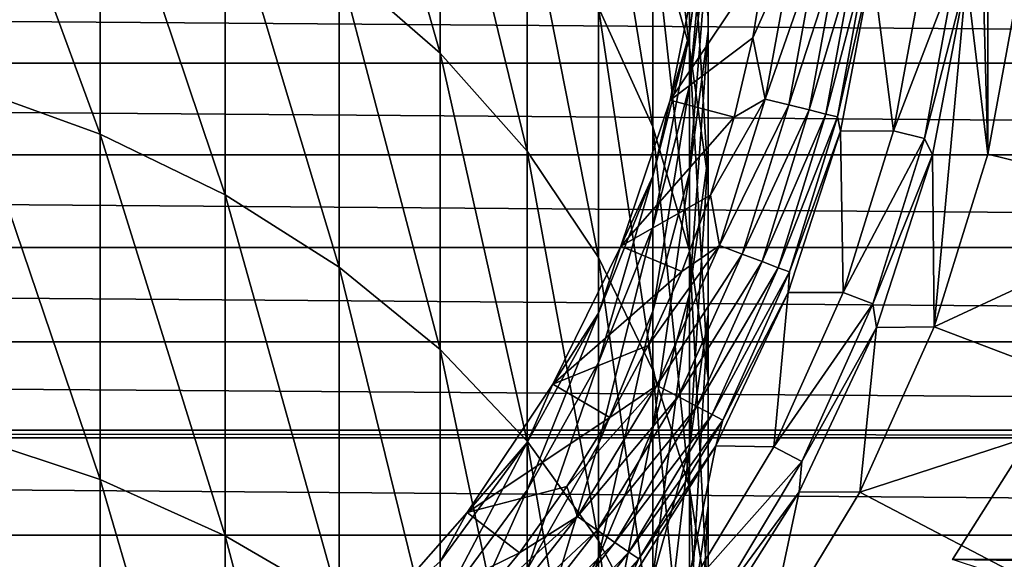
# Model space of a CAD drawing. Header units: metres. Extents: x -101 to 101, y -261 to 23.
# Tile 155 of 256: x 5 to 14, y -7 to -2. Entities that reach past the tile are written whole.
import ezdxf

# ---------------------------------------------------------------- set-up
doc = ezdxf.new("R2010")
doc.units = ezdxf.units.M
doc.layers.add('solid_505151_K2442K1000C34', color=7, linetype='CONTINUOUS')

msp = doc.modelspace()

# ---------------------------------------------------------------- linework, layer by layer
at = {"layer": 'solid_505151_K2442K1000C34'}
for points in [[(13.5, 0, 79.5), (13.593184, -3.350416, 79.5), (13.593184, 3.350416, 79.5)], [(13.593184, -3.350416, 79.5), (13.897923, -1.687526, 79.5), (13.593184, 3.350416, 79.5)], [(8.475646, -2.409731, 163.355133), (8.475646, 0.032482, 159.525558), (7.530018, 0.90435, 160.029419)], [(7.530018, -1.585146, 163.933136), (8.475646, -2.409731, 163.355133), (7.530018, 0.90435, 160.029419)], [(10.80516, -2.354679, 153.40387), (10.80516, -0.780864, 149.607437), (10.461621, 0.476326, 150.065353)], [(10.461621, -1.142234, 153.969727), (10.80516, -2.354679, 153.40387), (10.461621, 0.476326, 150.065353)], [(5.29929, -3.164805, 168.647308), (5.29929, -0.258004, 164.863419), (4.04937, 0.223623, 165.201035)], [(4.04937, -2.714468, 169.025635), (5.29929, -3.164805, 168.647308), (4.04937, 0.223623, 165.201035)], [(9.287607, -3.324863, 162.713654), (9.287607, -0.935126, 158.96637), (8.475646, 0.032482, 159.525558)], [(8.475646, -2.409731, 163.355133), (9.287607, -3.324863, 162.713654), (8.475646, 0.032482, 159.525558)], [(10.461621, -3.095255, 157.718002), (10.461621, -1.142234, 153.969727), (9.953097, 0.021634, 154.512924)], [(9.953097, -1.983215, 158.360672), (10.461621, -3.095255, 157.718002), (9.953097, 0.021634, 154.512924)], [(10.978294, -2.202277, 144.97551), (10.978294, -1.364366, 141.197922), (10.978294, -0.003977, 141.437881)], [(10.978294, -0.868011, 145.333252), (10.978294, -2.202277, 144.97551), (10.978294, -0.003977, 141.437881)], [(13.393546, -1.692019, 79.5), (13.593184, -3.350416, 79.5), (13.5, 0, 79.5)], [(6.465638, -3.731537, 168.171188), (6.465638, -0.864114, 164.438568), (5.29929, -0.258004, 164.863419)], [(5.29929, -3.164805, 168.647308), (6.465638, -3.731537, 168.171188), (5.29929, -0.258004, 164.863419)], [(10.978294, -3.596581, 152.824265), (10.978294, -2.068598, 149.138382), (10.80516, -0.780864, 149.607437)], [(10.80516, -2.354679, 153.40387), (10.978294, -3.596581, 152.824265), (10.80516, -0.780864, 149.607437)], [(7.530018, -4.405725, 167.604782), (7.530018, -1.585146, 163.933136), (6.465638, -0.864114, 164.438568)], [(6.465638, -3.731537, 168.171188), (7.530018, -4.405725, 167.604782), (6.465638, -0.864114, 164.438568)], [(10.978294, -0.859221, 137.361633), (10.80516, -2.224508, 137.242218), (10.905893, -1.435788, 133.5)], [(10.80516, -2.714028, 140.959854), (10.80516, -2.224508, 137.242218), (10.978294, -0.859221, 137.361633)], [(10.978294, -1.364366, 141.197922), (10.80516, -2.714028, 140.959854), (10.978294, -0.859221, 137.361633)], [(10.978294, -3.366566, 148.665604), (10.978294, -2.202277, 144.97551), (10.978294, -0.868011, 145.333252)], [(10.978294, -2.068598, 149.138382), (10.978294, -3.366566, 148.665604), (10.978294, -0.868011, 145.333252)], [(9.953097, -4.316112, 162.018829), (9.953097, -1.983215, 158.360672), (9.287607, -0.935126, 158.96637)], [(9.287607, -3.324863, 162.713654), (9.953097, -4.316112, 162.018829), (9.287607, -0.935126, 158.96637)], [(10.80516, -4.253709, 157.048523), (10.80516, -2.354679, 153.40387), (10.461621, -1.142234, 153.969727)], [(10.461621, -3.095255, 157.718002), (10.80516, -4.253709, 157.048523), (10.461621, -1.142234, 153.969727)], [(10.80516, -3.526022, 144.620605), (10.80516, -2.714028, 140.959854), (10.978294, -1.364366, 141.197922)], [(10.978294, -2.202277, 144.97551), (10.80516, -3.526022, 144.620605), (10.978294, -1.364366, 141.197922)], [(10.905893, -1.435788, 133.5), (10.625184, -2.847009, 133.5), (10.905888, -1.435821, 94.5)], [(10.80516, -2.224508, 137.242218), (10.625184, -2.847009, 133.5), (10.905893, -1.435788, 133.5)], [(10.625184, -2.847009, 133.5), (10.62519, -2.846988, 94.5), (10.905888, -1.435821, 94.5)], [(10.905888, -1.435821, 94.5), (10.62519, -2.846988, 94.5), (11.519017, -1.515593, 94.5)], [(11.770058, -1.429144, 94.471214), (11.519017, -1.515593, 94.5), (11.395151, -2.266119, 94.5)], [(11.511976, -2.837447, 94.471214), (11.770058, -1.429144, 94.471214), (11.395151, -2.266119, 94.5)], [(11.993978, -1.456333, 94.385956), (11.770058, -1.429144, 94.471214), (11.511976, -2.837447, 94.471214)], [(11.730987, -2.891428, 94.385956), (11.993978, -1.456333, 94.385956), (11.511976, -2.837447, 94.471214)], [(12.191127, -1.480271, 94.249176), (11.993978, -1.456333, 94.385956), (11.730987, -2.891428, 94.385956)], [(10.62519, -2.846988, 94.5), (11.395151, -2.266119, 94.5), (11.519017, -1.515593, 94.5)], [(11.923813, -2.938956, 94.249176), (12.191127, -1.480271, 94.249176), (11.730987, -2.891428, 94.385956)], [(12.35004, -1.499566, 94.068832), (12.191127, -1.480271, 94.249176), (11.923813, -2.938956, 94.249176)], [(12.079243, -2.977266, 94.068832), (12.35004, -1.499566, 94.068832), (11.923813, -2.938956, 94.249176)], [(12.461478, -1.513097, 93.855415), (12.35004, -1.499566, 94.068832), (12.079243, -2.977266, 94.068832)], [(12.188236, -3.00413, 93.855415), (12.461478, -1.513097, 93.855415), (12.079243, -2.977266, 94.068832)], [(12.188236, -3.00413, 93.855415), (12.511438, -1.580559, 93.621567), (12.461478, -1.513097, 93.855415)], [(56.1884, -2.500874, 26.209948), (-56.1884, -2.500869, 26.209948), (-56.025829, -1.655346, 26.091619)], [(56.1884, -2.500874, 26.209948), (-56.025829, -1.655346, 26.091619), (56.025829, -1.65535, 26.091619)], [(8.475646, -5.176738, 166.957047), (8.475646, -2.409731, 163.355133), (7.530018, -1.585146, 163.933136)], [(7.530018, -4.405725, 167.604782), (8.475646, -5.176738, 166.957047), (7.530018, -1.585146, 163.933136)], [(12.188236, -3.00413, 93.855415), (12.214685, -3.136193, 93.621567), (12.511438, -1.580559, 93.621567)], [(12.511438, -1.580559, 93.621567), (12.214685, -3.136193, 93.621567), (12.711526, -3.13311, 88.931953)], [(12.511438, -1.580559, 93.621567), (12.711526, -3.13311, 88.931953), (12.996499, -1.578061, 88.931953)], [(12.996499, -1.578061, 88.931953), (12.711526, -3.13311, 88.931953), (13.29125, -1.61385, 84.217636)], [(12.711526, -3.13311, 88.931953), (12.999814, -3.204166, 84.217636), (13.29125, -1.61385, 84.217636)], [(13.29125, -1.61385, 84.217636), (12.999814, -3.204166, 84.217636), (13.393546, -1.692019, 79.5)], [(12.999814, -3.204166, 84.217636), (13.075863, -3.357349, 79.5), (13.393546, -1.692019, 79.5)], [(13.393546, -1.692019, 79.5), (13.075863, -3.357349, 79.5), (13.090248, -4.964407, 79.5)], [(13.393546, -1.692019, 79.5), (13.090248, -4.964407, 79.5), (13.593184, -3.350416, 79.5)], [(15.535085, -3.828986, 76.035896), (13.897923, -1.687526, 79.5), (13.593184, -3.350416, 79.5)], [(10.461621, -5.367843, 161.281601), (10.461621, -3.095255, 157.718002), (9.953097, -1.983215, 158.360672)], [(9.953097, -4.316112, 162.018829), (10.461621, -5.367843, 161.281601), (9.953097, -1.983215, 158.360672)], [(10.978294, -4.848352, 152.240036), (10.978294, -3.366566, 148.665604), (10.978294, -2.068598, 149.138382)], [(10.978294, -3.596581, 152.824265), (10.978294, -4.848352, 152.240036), (10.978294, -2.068598, 149.138382)], [(10.80516, -4.654299, 148.196548), (10.80516, -3.526022, 144.620605), (10.978294, -2.202277, 144.97551)], [(10.978294, -3.366566, 148.665604), (10.80516, -4.654299, 148.196548), (10.978294, -2.202277, 144.97551)], [(10.80516, -2.224508, 137.242218), (10.461621, -3.557411, 137.125626), (10.625184, -2.847009, 133.5)], [(10.461621, -4.031678, 140.727417), (10.461621, -3.557411, 137.125626), (10.80516, -2.224508, 137.242218)], [(10.80516, -2.714028, 140.959854), (10.461621, -4.031678, 140.727417), (10.80516, -2.224508, 137.242218)], [(10.62519, -2.846988, 94.5), (11.222474, -3.006799, 94.5), (11.395151, -2.266119, 94.5)], [(11.511976, -2.837447, 94.471214), (11.395151, -2.266119, 94.5), (11.222474, -3.006799, 94.5)], [(10.978294, -5.440308, 156.362778), (10.978294, -3.596581, 152.824265), (10.80516, -2.354679, 153.40387)], [(10.80516, -4.253709, 157.048523), (10.978294, -5.440308, 156.362778), (10.80516, -2.354679, 153.40387)], [(9.287607, -6.032416, 166.238174), (9.287607, -3.324863, 162.713654), (8.475646, -2.409731, 163.355133)], [(8.475646, -5.176738, 166.957047), (9.287607, -6.032416, 166.238174), (8.475646, -2.409731, 163.355133)], [(56.422733, -3.357615, 26.380615), (-56.422733, -3.357608, 26.380613), (-56.1884, -2.500869, 26.209948)], [(56.422733, -3.357615, 26.380615), (-56.1884, -2.500869, 26.209948), (56.1884, -2.500874, 26.209948)], [(5.29929, -6.390643, 172.163162), (5.29929, -3.164805, 168.647308), (4.04937, -2.714468, 169.025635)], [(4.04937, -5.975031, 172.579346), (5.29929, -6.390643, 172.163162), (4.04937, -2.714468, 169.025635)], [(10.461621, -4.81837, 144.274094), (10.461621, -4.031678, 140.727417), (10.80516, -2.714028, 140.959854)], [(10.80516, -3.526022, 144.620605), (10.461621, -4.81837, 144.274094), (10.80516, -2.714028, 140.959854)], [(10.162675, -4.209518, 133.5), (10.162681, -4.209498, 94.5), (10.62519, -2.846988, 94.5)], [(10.625184, -2.847009, 133.5), (10.162675, -4.209518, 133.5), (10.62519, -2.846988, 94.5)], [(10.461621, -3.557411, 137.125626), (10.162675, -4.209518, 133.5), (10.625184, -2.847009, 133.5)], [(10.62519, -2.846988, 94.5), (10.162681, -4.209498, 94.5), (11.222474, -3.006799, 94.5)], [(11.511976, -2.837447, 94.471214), (11.222474, -3.006799, 94.5), (11.001671, -3.734701, 94.5)], [(11.086024, -4.204374, 94.471214), (11.511976, -2.837447, 94.471214), (11.001671, -3.734701, 94.5)], [(11.730987, -2.891428, 94.385956), (11.511976, -2.837447, 94.471214), (11.086024, -4.204374, 94.471214)], [(11.296931, -4.284361, 94.385956), (11.730987, -2.891428, 94.385956), (11.086024, -4.204374, 94.471214)], [(11.923813, -2.938956, 94.249176), (11.730987, -2.891428, 94.385956), (11.296931, -4.284361, 94.385956)], [(11.482623, -4.354784, 94.249176), (11.923813, -2.938956, 94.249176), (11.296931, -4.284361, 94.385956)], [(12.079243, -2.977266, 94.068832), (11.923813, -2.938956, 94.249176), (11.482623, -4.354784, 94.249176)], [(10.162681, -4.209498, 94.5), (11.001671, -3.734701, 94.5), (11.222474, -3.006799, 94.5)], [(11.632301, -4.41155, 94.068832), (12.079243, -2.977266, 94.068832), (11.482623, -4.354784, 94.249176)], [(12.188236, -3.00413, 93.855415), (12.079243, -2.977266, 94.068832), (11.632301, -4.41155, 94.068832)], [(11.737263, -4.451356, 93.855415), (12.188236, -3.00413, 93.855415), (11.632301, -4.41155, 94.068832)], [(11.737263, -4.451356, 93.855415), (12.214685, -3.136193, 93.621567), (12.188236, -3.00413, 93.855415)], [(10.80516, -6.463472, 160.513596), (10.80516, -4.253709, 157.048523), (10.461621, -3.095255, 157.718002)], [(10.461621, -5.367843, 161.281601), (10.80516, -6.463472, 160.513596), (10.461621, -3.095255, 157.718002)], [(6.465638, -6.913674, 171.639404), (6.465638, -3.731537, 168.171188), (5.29929, -3.164805, 168.647308)], [(5.29929, -6.390643, 172.163162), (6.465638, -6.913674, 171.639404), (5.29929, -3.164805, 168.647308)], [(12.214685, -3.136193, 93.621567), (11.725301, -4.642367, 93.621567), (12.24119, -4.642471, 88.931953)], [(11.737263, -4.451356, 93.855415), (11.725301, -4.642367, 93.621567), (12.214685, -3.136193, 93.621567)], [(12.214685, -3.136193, 93.621567), (12.24119, -4.642471, 88.931953), (12.711526, -3.13311, 88.931953)], [(12.711526, -3.13311, 88.931953), (12.24119, -4.642471, 88.931953), (12.999814, -3.204166, 84.217636)], [(12.24119, -4.642471, 88.931953), (12.518811, -4.747759, 84.217636), (12.999814, -3.204166, 84.217636)], [(12.999814, -3.204166, 84.217636), (12.518811, -4.747759, 84.217636), (13.075863, -3.357349, 79.5)], [(56.733807, -4.224397, 26.607138), (-56.733807, -4.224389, 26.607136), (-56.422733, -3.357608, 26.380613)], [(56.733807, -4.224397, 26.607138), (-56.422733, -3.357608, 26.380613), (56.422733, -3.357615, 26.380615)], [(9.953097, -6.959265, 165.459503), (9.953097, -4.316112, 162.018829), (9.287607, -3.324863, 162.713654)], [(9.287607, -6.032416, 166.238174), (9.953097, -6.959265, 165.459503), (9.287607, -3.324863, 162.713654)], [(10.80516, -6.090254, 151.660431), (10.80516, -4.654299, 148.196548), (10.978294, -3.366566, 148.665604)], [(10.978294, -4.848352, 152.240036), (10.80516, -6.090254, 151.660431), (10.978294, -3.366566, 148.665604)], [(12.518811, -4.747759, 84.217636), (12.551964, -4.969725, 79.5), (13.075863, -3.357349, 79.5)], [(13.075863, -3.357349, 79.5), (12.551964, -4.969725, 79.5), (13.090248, -4.964407, 79.5)], [(15.535085, -3.828986, 76.035896), (13.593184, -3.350416, 79.5), (13.090248, -4.964407, 79.5)], [(10.461621, -3.557411, 137.125626), (9.953097, -4.836911, 137.013718), (10.162675, -4.209518, 133.5)], [(9.953097, -5.296535, 140.504303), (9.953097, -4.836911, 137.013718), (10.461621, -3.557411, 137.125626)], [(10.461621, -4.031678, 140.727417), (9.953097, -5.296535, 140.504303), (10.461621, -3.557411, 137.125626)], [(10.461621, -5.911489, 147.738617), (10.461621, -4.81837, 144.274094), (10.80516, -3.526022, 144.620605)], [(10.80516, -4.654299, 148.196548), (10.461621, -5.911489, 147.738617), (10.80516, -3.526022, 144.620605)], [(10.978294, -6.636337, 155.67157), (10.978294, -4.848352, 152.240036), (10.978294, -3.596581, 152.824265)], [(10.978294, -5.440308, 156.362778), (10.978294, -6.636337, 155.67157), (10.978294, -3.596581, 152.824265)], [(7.530018, -7.535877, 171.016342), (7.530018, -4.405725, 167.604782), (6.465638, -3.731537, 168.171188)], [(6.465638, -6.913674, 171.639404), (7.530018, -7.535877, 171.016342), (6.465638, -3.731537, 168.171188)], [(10.162681, -4.209498, 94.5), (10.73372, -4.446573, 94.5), (11.001671, -3.734701, 94.5)], [(11.086024, -4.204374, 94.471214), (11.001671, -3.734701, 94.5), (10.73372, -4.446573, 94.5)], [(14.960263, -5.67367, 76.035896), (15.535085, -3.828986, 76.035896), (13.090248, -4.964407, 79.5)], [(9.953097, -6.058939, 143.941483), (9.953097, -5.296535, 140.504303), (10.461621, -4.031678, 140.727417)], [(10.461621, -4.81837, 144.274094), (9.953097, -6.058939, 143.941483), (10.461621, -4.031678, 140.727417)], [(57.129299, -5.104124, 26.895109), (-57.129295, -5.104117, 26.895107), (-56.733807, -4.224389, 26.607136)], [(57.129299, -5.104124, 26.895109), (-56.733807, -4.224389, 26.607136), (56.733807, -4.224397, 26.607138)], [(10.162681, -4.209498, 94.5), (9.526265, -5.500021, 94.5), (10.73372, -4.446573, 94.5)], [(9.526279, -5.5, 133.5), (9.526265, -5.500021, 94.5), (10.162681, -4.209498, 94.5)], [(10.162675, -4.209518, 133.5), (9.526279, -5.5, 133.5), (10.162681, -4.209498, 94.5)], [(9.953097, -4.836911, 137.013718), (9.526279, -5.5, 133.5), (10.162675, -4.209518, 133.5)], [(11.086024, -4.204374, 94.471214), (10.73372, -4.446573, 94.5), (10.419763, -5.139386, 94.5)], [(10.498413, -5.509993, 94.471214), (11.086024, -4.204374, 94.471214), (10.419763, -5.139386, 94.5)], [(11.296931, -4.284361, 94.385956), (11.086024, -4.204374, 94.471214), (10.498413, -5.509993, 94.471214)], [(10.461621, -7.942668, 164.633331), (10.461621, -5.367843, 161.281601), (9.953097, -4.316112, 162.018829)], [(9.953097, -6.959265, 165.459503), (10.461621, -7.942668, 164.633331), (9.953097, -4.316112, 162.018829)], [(10.698141, -5.614818, 94.385956), (11.296931, -4.284361, 94.385956), (10.498413, -5.509993, 94.471214)], [(11.482623, -4.354784, 94.249176), (11.296931, -4.284361, 94.385956), (10.698141, -5.614818, 94.385956)], [(10.978294, -7.585718, 159.726944), (10.978294, -5.440308, 156.362778), (10.80516, -4.253709, 157.048523)], [(10.80516, -6.463472, 160.513596), (10.978294, -7.585718, 159.726944), (10.80516, -4.253709, 157.048523)], [(8.475646, -8.247439, 170.303802), (8.475646, -5.176738, 166.957047), (7.530018, -4.405725, 167.604782)], [(7.530018, -7.535877, 171.016342), (8.475646, -8.247439, 170.303802), (7.530018, -4.405725, 167.604782)], [(10.87399, -5.70711, 94.249176), (11.482623, -4.354784, 94.249176), (10.698141, -5.614818, 94.385956)], [(11.632301, -4.41155, 94.068832), (11.482623, -4.354784, 94.249176), (10.87399, -5.70711, 94.249176)], [(11.015735, -5.781504, 94.068832), (11.632301, -4.41155, 94.068832), (10.87399, -5.70711, 94.249176)], [(11.737263, -4.451356, 93.855415), (11.632301, -4.41155, 94.068832), (11.015735, -5.781504, 94.068832)], [(9.526265, -5.500021, 94.5), (10.419763, -5.139386, 94.5), (10.73372, -4.446573, 94.5)], [(11.115133, -5.833672, 93.855415), (11.737263, -4.451356, 93.855415), (11.015735, -5.781504, 94.068832)], [(11.115133, -5.833672, 93.855415), (11.725301, -4.642367, 93.621567), (11.737263, -4.451356, 93.855415)], [(10.461621, -7.302699, 151.094574), (10.461621, -5.911489, 147.738617), (10.80516, -4.654299, 148.196548)], [(10.80516, -6.090254, 151.660431), (10.461621, -7.302699, 151.094574), (10.80516, -4.654299, 148.196548)], [(11.725301, -4.642367, 93.621567), (11.051001, -6.07533, 93.621567), (11.59235, -6.084135, 88.931953)], [(11.115133, -5.833672, 93.855415), (11.051001, -6.07533, 93.621567), (11.725301, -4.642367, 93.621567)], [(11.725301, -4.642367, 93.621567), (11.59235, -6.084135, 88.931953), (12.24119, -4.642471, 88.931953)], [(12.24119, -4.642471, 88.931953), (11.59235, -6.084135, 88.931953), (12.518811, -4.747759, 84.217636)], [(11.59235, -6.084135, 88.931953), (11.855256, -6.222118, 84.217636), (12.518811, -4.747759, 84.217636)], [(12.518811, -4.747759, 84.217636), (11.855256, -6.222118, 84.217636), (12.551964, -4.969725, 79.5)], [(9.953097, -4.836911, 137.013718), (9.287607, -6.04283, 136.908234), (9.526279, -5.5, 133.5)], [(9.287607, -6.488653, 140.294022), (9.287607, -6.04283, 136.908234), (9.953097, -4.836911, 137.013718)], [(9.953097, -5.296535, 140.504303), (9.287607, -6.488653, 140.294022), (9.953097, -4.836911, 137.013718)], [(9.953097, -7.118309, 147.299042), (9.953097, -6.058939, 143.941483), (10.461621, -4.81837, 144.274094)], [(10.461621, -5.911489, 147.738617), (9.953097, -7.118309, 147.299042), (10.461621, -4.81837, 144.274094)], [(10.80516, -7.822936, 154.985825), (10.80516, -6.090254, 151.660431), (10.978294, -4.848352, 152.240036)], [(10.978294, -6.636337, 155.67157), (10.80516, -7.822936, 154.985825), (10.978294, -4.848352, 152.240036)], [(12.551964, -4.969725, 79.5), (12.396441, -6.506014, 79.5), (13.090248, -4.964407, 79.5)], [(14.960263, -5.67367, 76.035896), (13.090248, -4.964407, 79.5), (12.396441, -6.506014, 79.5)], [(12.551964, -4.969725, 79.5), (11.830112, -6.503721, 79.5), (12.396441, -6.506014, 79.5)], [(11.855256, -6.222118, 84.217636), (11.830112, -6.503721, 79.5), (12.551964, -4.969725, 79.5)], [(57.576313, -5.927086, 27.22068), (-57.576317, -5.927089, 27.220682), (-57.129295, -5.104117, 26.895107)], [(57.576313, -5.927086, 27.22068), (-57.129295, -5.104117, 26.895107), (57.129299, -5.104124, 26.895109)], [(9.526265, -5.500021, 94.5), (10.061146, -5.810172, 94.5), (10.419763, -5.139386, 94.5)], [(10.498413, -5.509993, 94.471214), (10.419763, -5.139386, 94.5), (10.061146, -5.810172, 94.5)], [(9.287607, -9.037137, 169.513031), (9.287607, -6.032416, 166.238174), (8.475646, -5.176738, 166.957047)], [(8.475646, -8.247439, 170.303802), (9.287607, -9.037137, 169.513031), (8.475646, -5.176738, 166.957047)], [(9.287607, -7.228166, 143.627991), (9.287607, -6.488653, 140.294022), (9.953097, -5.296535, 140.504303)], [(9.953097, -6.058939, 143.941483), (9.287607, -7.228166, 143.627991), (9.953097, -5.296535, 140.504303)], [(10.80516, -8.967115, 163.772675), (10.80516, -6.463472, 160.513596), (10.461621, -5.367843, 161.281601)], [(10.461621, -7.942668, 164.633331), (10.80516, -8.967115, 163.772675), (10.461621, -5.367843, 161.281601)], [(9.526265, -5.500021, 94.5), (8.726879, -6.696385, 94.5), (10.061146, -5.810172, 94.5)], [(8.726887, -6.696376, 133.5), (8.726879, -6.696385, 94.5), (9.526265, -5.500021, 94.5)], [(9.526279, -5.5, 133.5), (8.726887, -6.696376, 133.5), (9.526265, -5.500021, 94.5)], [(9.287607, -6.04283, 136.908234), (8.726887, -6.696376, 133.5), (9.526279, -5.5, 133.5)], [(10.498413, -5.509993, 94.471214), (10.061146, -5.810172, 94.5), (9.659404, -6.456056, 94.5)], [(9.757712, -6.735262, 94.471214), (10.498413, -5.509993, 94.471214), (9.659404, -6.456056, 94.5)], [(10.698141, -5.614818, 94.385956), (10.498413, -5.509993, 94.471214), (9.757712, -6.735262, 94.471214)], [(10.978294, -8.716885, 158.934036), (10.978294, -6.636337, 155.67157), (10.978294, -5.440308, 156.362778)], [(10.978294, -7.585718, 159.726944), (10.978294, -8.716885, 158.934036), (10.978294, -5.440308, 156.362778)], [(9.943349, -6.863398, 94.385956), (10.698141, -5.614818, 94.385956), (9.757712, -6.735262, 94.471214)], [(10.87399, -5.70711, 94.249176), (10.698141, -5.614818, 94.385956), (9.943349, -6.863398, 94.385956)], [(14.16727, -7.435621, 76.035896), (14.960263, -5.67367, 76.035896), (12.396441, -6.506014, 79.5)], [(10.106791, -6.976214, 94.249176), (10.87399, -5.70711, 94.249176), (9.943349, -6.863398, 94.385956)], [(11.015735, -5.781504, 94.068832), (10.87399, -5.70711, 94.249176), (10.106791, -6.976214, 94.249176)], [(10.238535, -7.06715, 94.068832), (11.015735, -5.781504, 94.068832), (10.106791, -6.976214, 94.249176)], [(11.115133, -5.833672, 93.855415), (11.015735, -5.781504, 94.068832), (10.238535, -7.06715, 94.068832)], [(8.726879, -6.696385, 94.5), (9.659404, -6.456056, 94.5), (10.061146, -5.810172, 94.5)], [(10.330919, -7.130919, 93.855415), (11.115133, -5.833672, 93.855415), (10.238535, -7.06715, 94.068832)], [(10.330919, -7.130919, 93.855415), (11.051001, -6.07533, 93.621567), (11.115133, -5.833672, 93.855415)], [(57.619244, -5.999164, 27.251907), (-57.61924, -5.999158, 27.251905), (-57.576317, -5.927089, 27.220682)], [(57.619244, -5.999164, 27.251907), (-57.576317, -5.927089, 27.220682), (57.576313, -5.927086, 27.22068)], [(5.29929, -9.910916, 175.384171), (5.29929, -6.390643, 172.163162), (4.04937, -5.975031, 172.579346)], [(4.04937, -9.533199, 175.835022), (5.29929, -9.910916, 175.384171), (4.04937, -5.975031, 172.579346)], [(9.953097, -8.466567, 150.551376), (9.953097, -7.118309, 147.299042), (10.461621, -5.911489, 147.738617)], [(10.461621, -7.302699, 151.094574), (9.953097, -8.466567, 150.551376), (10.461621, -5.911489, 147.738617)], [(58.214466, -6.9078, 27.685261), (-58.214462, -6.907794, 27.685257), (-57.61924, -5.999158, 27.251905)], [(58.214466, -6.9078, 27.685261), (-57.61924, -5.999158, 27.251905), (57.619244, -5.999164, 27.251907)], [(9.287607, -6.04283, 136.908234), (8.475646, -7.156148, 136.810852), (8.726887, -6.696376, 133.5)], [(8.475646, -7.589231, 140.099884), (8.475646, -7.156148, 136.810852), (9.287607, -6.04283, 136.908234)], [(9.287607, -6.488653, 140.294022), (8.475646, -7.589231, 140.099884), (9.287607, -6.04283, 136.908234)], [(9.953097, -9.892519, 168.656479), (9.953097, -6.959265, 165.459503), (9.287607, -6.032416, 166.238174)], [(9.287607, -9.037137, 169.513031), (9.953097, -9.892519, 168.656479), (9.287607, -6.032416, 166.238174)], [(9.287607, -8.255728, 146.88475), (9.287607, -7.228166, 143.627991), (9.953097, -6.058939, 143.941483)], [(9.953097, -7.118309, 147.299042), (9.287607, -8.255728, 146.88475), (9.953097, -6.058939, 143.941483)], [(13.95169, -6.044419, 54.728256), (13.262593, -7.137646, 54.192955), (58.214428, -6.907748, 54.314766)], [(14.16727, -7.435621, 57.696152), (13.262593, -7.137646, 54.192955), (13.95169, -6.044419, 54.728256)], [(11.051001, -6.07533, 93.621567), (10.20242, -7.41248, 93.621567), (10.774467, -7.437078, 88.931953)], [(10.330919, -7.130919, 93.855415), (10.20242, -7.41248, 93.621567), (11.051001, -6.07533, 93.621567)], [(10.461621, -8.98139, 154.316345), (10.461621, -7.302699, 151.094574), (10.80516, -6.090254, 151.660431)], [(10.80516, -7.822936, 154.985825), (10.461621, -8.98139, 154.316345), (10.80516, -6.090254, 151.660431)], [(11.051001, -6.07533, 93.621567), (10.774467, -7.437078, 88.931953), (11.59235, -6.084135, 88.931953)], [(11.59235, -6.084135, 88.931953), (10.774467, -7.437078, 88.931953), (11.855256, -6.222118, 84.217636)], [(10.774467, -7.437078, 88.931953), (11.018824, -7.605745, 84.217636), (11.855256, -6.222118, 84.217636)], [(11.855256, -6.222118, 84.217636), (11.018824, -7.605745, 84.217636), (11.830112, -6.503721, 79.5)], [(6.465638, -10.38626, 174.816788), (6.465638, -6.913674, 171.639404), (5.29929, -6.390643, 172.163162)], [(5.29929, -9.910916, 175.384171), (6.465638, -10.38626, 174.816788), (5.29929, -6.390643, 172.163162)], [(8.475646, -8.30761, 143.338577), (8.475646, -7.589231, 140.099884), (9.287607, -6.488653, 140.294022)], [(9.287607, -7.228166, 143.627991), (8.475646, -8.30761, 143.338577), (9.287607, -6.488653, 140.294022)], [(8.726879, -6.696385, 94.5), (9.216262, -7.074266, 94.5), (9.659404, -6.456056, 94.5)], [(9.757712, -6.735262, 94.471214), (9.659404, -6.456056, 94.5), (9.216262, -7.074266, 94.5)], [(10.978294, -10.016452, 162.891113), (10.978294, -7.585718, 159.726944), (10.80516, -6.463472, 160.513596)], [(10.80516, -8.967115, 163.772675), (10.978294, -10.016452, 162.891113), (10.80516, -6.463472, 160.513596)], [(11.830112, -6.503721, 79.5), (10.921694, -7.935146, 79.5), (11.521839, -7.952814, 79.5)], [(11.018824, -7.605745, 84.217636), (10.921694, -7.935146, 79.5), (11.830112, -6.503721, 79.5)], [(11.830112, -6.503721, 79.5), (11.521839, -7.952814, 79.5), (12.396441, -6.506014, 79.5)], [(14.16727, -7.435621, 76.035896), (12.396441, -6.506014, 79.5), (11.521839, -7.952814, 79.5)], [(8.726887, -6.696376, 133.5), (7.778174, -7.778174, 133.5), (8.726879, -6.696385, 94.5)], [(8.475646, -7.156148, 136.810852), (7.778174, -7.778174, 133.5), (8.726887, -6.696376, 133.5)], [(7.778174, -7.778174, 133.5), (7.778196, -7.778151, 94.5), (8.726879, -6.696385, 94.5)], [(8.726879, -6.696385, 94.5), (7.778196, -7.778151, 94.5), (9.216262, -7.074266, 94.5)], [(10.80516, -9.839131, 158.147369), (10.80516, -7.822936, 154.985825), (10.978294, -6.636337, 155.67157)], [(10.978294, -8.716885, 158.934036), (10.80516, -9.839131, 158.147369), (10.978294, -6.636337, 155.67157)], [(9.757712, -6.735262, 94.471214), (9.216262, -7.074266, 94.5), (8.733633, -7.662138, 94.5)], [(8.874721, -7.862317, 94.471214), (9.757712, -6.735262, 94.471214), (8.733633, -7.662138, 94.5)], [(9.943349, -6.863398, 94.385956), (9.757712, -6.735262, 94.471214), (8.874721, -7.862317, 94.471214)], [(9.043559, -8.011894, 94.385956), (9.943349, -6.863398, 94.385956), (8.874721, -7.862317, 94.471214)], [(10.106791, -6.976214, 94.249176), (9.943349, -6.863398, 94.385956), (9.043559, -8.011894, 94.385956)], [(58.925968, -7.826193, 28.203489), (-58.925964, -7.826187, 28.203485), (-58.214462, -6.907794, 27.685257)], [(58.925968, -7.826193, 28.203489), (-58.214462, -6.907794, 27.685257), (58.214466, -6.9078, 27.685261)], [(7.530018, -10.951733, 174.141815), (7.530018, -7.535877, 171.016342), (6.465638, -6.913674, 171.639404)], [(6.465638, -10.38626, 174.816788), (7.530018, -10.951733, 174.141815), (6.465638, -6.913674, 171.639404)], [(9.192211, -8.143588, 94.249176), (10.106791, -6.976214, 94.249176), (9.043559, -8.011894, 94.385956)], [(10.238535, -7.06715, 94.068832), (10.106791, -6.976214, 94.249176), (9.192211, -8.143588, 94.249176)], [(10.461621, -10.800093, 167.74765), (10.461621, -7.942668, 164.633331), (9.953097, -6.959265, 165.459503)], [(9.953097, -9.892519, 168.656479), (10.461621, -10.800093, 167.74765), (9.953097, -6.959265, 165.459503)], [(13.262593, -7.137646, 54.192955), (58.92593, -7.826145, 53.796539), (58.214428, -6.907748, 54.314766)], [(7.778196, -7.778151, 94.5), (8.733633, -7.662138, 94.5), (9.216262, -7.074266, 94.5)], [(9.312034, -8.249742, 94.068832), (10.238535, -7.06715, 94.068832), (9.192211, -8.143588, 94.249176)], [(10.330919, -7.130919, 93.855415), (10.238535, -7.06715, 94.068832), (9.312034, -8.249742, 94.068832)], [(9.287607, -9.563503, 150.039429), (9.287607, -8.255728, 146.88475), (9.953097, -7.118309, 147.299042)], [(9.953097, -8.466567, 150.551376), (9.287607, -9.563503, 150.039429), (9.953097, -7.118309, 147.299042)], [(9.396058, -8.324182, 93.855415), (10.330919, -7.130919, 93.855415), (9.312034, -8.249742, 94.068832)], [(9.396058, -8.324182, 93.855415), (10.20242, -7.41248, 93.621567), (10.330919, -7.130919, 93.855415)]]:
    msp.add_3dface(points, dxfattribs=at)

doc.saveas('drawing.dxf')
